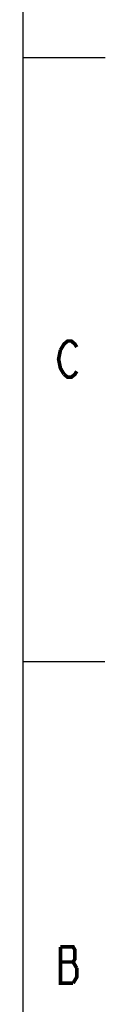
# Model space of a CAD drawing. Header units: inches. Extents: x -1 to 69, y -1 to 45.
# Tile 38 of 39: x 68 to 69, y 10.5 to 22.5. Entities that reach past the tile are written whole.
import ezdxf

# ---------------------------------------------------------------- set-up
doc = ezdxf.new("R2010")
doc.units = ezdxf.units.IN
doc.header["$LTSCALE"] = 3.74
doc.header["$MEASUREMENT"] = 0
doc.layers.get('0').update_dxf_attribs({"linetype": 'CONTINUOUS'})

msp = doc.modelspace()

# ---------------------------------------------------------------- linework, layer by layer
at = {"color": 7, "linetype": 'CONTINUOUS'}
for p, q in [((68, 0), (68, 44)), ((67.998, 21.992), (68.996, 21.992)), ((67.995, 14.664), (68.993, 14.664))]:
    msp.add_line(p, q, dxfattribs=at)
at = {"color": 2, "linetype": 'CONTINUOUS', "const_width": 0.044}
for points in [[(68.452, 18.442), (68.496, 18.515), (68.54, 18.552), (68.584, 18.552), (68.628, 18.515), (68.65, 18.478)], [(68.496, 18.148), (68.452, 18.222), (68.43, 18.332), (68.452, 18.442)], [(68.65, 18.185), (68.628, 18.148), (68.584, 18.112), (68.54, 18.112), (68.496, 18.148)], [(68.65, 10.941), (68.606, 11.015), (68.628, 11.051), (68.628, 11.161), (68.606, 11.198), (68.452, 11.198)], [(68.452, 11.198), (68.452, 10.758), (68.606, 10.758)], [(68.452, 11.015), (68.606, 11.015)], [(68.606, 10.758), (68.65, 10.831), (68.65, 10.941)]]:
    msp.add_lwpolyline(points, dxfattribs=at)

doc.saveas('drawing.dxf')
